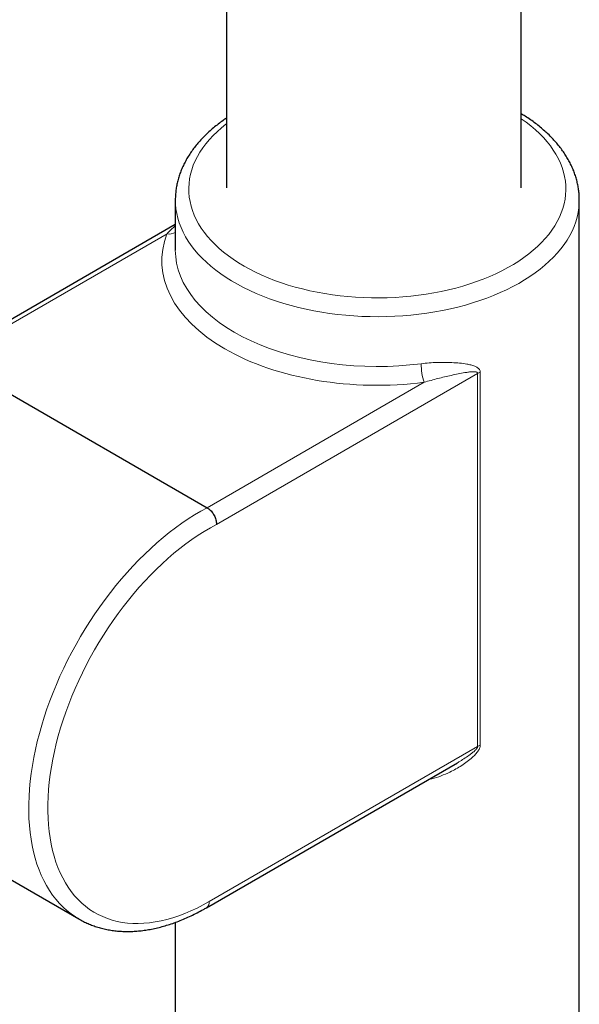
# Model space of a CAD drawing. Header units: millimetres. Extents: x 8 to 2385, y 12 to 2606.
# Tile 41 of 156: x 2221 to 2263, y 720 to 793. Entities that reach past the tile are written whole.
import ezdxf

# ---------------------------------------------------------------- set-up
doc = ezdxf.new("R2010")
doc.units = ezdxf.units.MM

msp = doc.modelspace()

# ---------------------------------------------------------------- linework, layer by layer
at = {"color": 7, "linetype": 'Continuous', "lineweight": 30}
for p, q in [((2236.41, 1378.488), (2236.41, 780.277)), ((2258.31, 780.277), (2258.31, 1376.521)), ((2232.617, 779.376), (2232.617, 775.678)), ((2262.617, 681.391), (2262.617, 779.376)), ((2262.617, 779.376), (2262.617, 779.367)), ((2232.617, 777.564), (2215.384, 767.604)), ((2215.888, 767.557), (2234.98, 756.535)), ((2234.932, 726.849), (2253.564, 737.605)), ((2206.36, 737.031), (2225.452, 726.009)), ((2225.452, 726.009), (2225.438, 726.018)), ((2232.617, 725.758), (2232.617, 681.391))]:
    msp.add_line(p, q, dxfattribs=at)
at = {"color": 252, "linetype": 'Continuous', "lineweight": 0}
for p, q in [((2231.999, 776.868), (2215.888, 767.557)), ((2255.063, 766.509), (2235.672, 755.302)), ((2255.063, 738.809), (2255.063, 766.509)), ((2255.261, 766.598), (2255.261, 738.897)), ((2234.98, 756.535), (2251.091, 765.846)), ((2235.139, 727.307), (2255.063, 738.809))]:
    msp.add_line(p, q, dxfattribs=at)
at = {"color": 252, "linetype": 'Continuous', "lineweight": 0, "flags": 128}
for points in [[(2236.41, 785.036), (2236.377, 785.011), (2236.038, 784.735), (2235.718, 784.451), (2235.42, 784.16), (2235.143, 783.862), (2234.887, 783.557), (2234.655, 783.246), (2234.444, 782.93), (2234.257, 782.609), (2234.094, 782.284), (2233.954, 781.955), (2233.838, 781.624), (2233.746, 781.289), (2233.679, 780.953), (2233.636, 780.615), (2233.617, 780.277), (2233.624, 779.939), (2233.654, 779.6), (2233.709, 779.263), (2233.789, 778.928), (2233.893, 778.595), (2234.021, 778.265), (2234.173, 777.938), (2234.348, 777.615), (2234.547, 777.296), (2234.768, 776.983), (2235.012, 776.675), (2235.278, 776.373), (2235.566, 776.078), (2235.875, 775.791), (2236.205, 775.511), (2236.555, 775.239), (2236.924, 774.976), (2237.311, 774.722), (2237.717, 774.478), (2238.14, 774.243), (2238.58, 774.019), (2239.036, 773.806), (2239.507, 773.605), (2239.992, 773.414), (2240.49, 773.236), (2241.001, 773.07), (2241.523, 772.916), (2242.057, 772.775), (2242.6, 772.647), (2243.151, 772.533), (2243.711, 772.431), (2244.277, 772.344), (2244.849, 772.27), (2245.427, 772.21), (2246.008, 772.164), (2246.591, 772.132), (2247.177, 772.114), (2247.763, 772.111), (2248.349, 772.121), (2248.934, 772.146), (2249.517, 772.185), (2250.096, 772.238), (2250.671, 772.305), (2251.24, 772.386), (2251.803, 772.48), (2252.359, 772.588), (2252.906, 772.709), (2253.445, 772.844), (2253.973, 772.991), (2254.489, 773.151), (2254.994, 773.324), (2255.486, 773.508), (2255.964, 773.704), (2256.427, 773.911), (2256.875, 774.13), (2257.307, 774.359), (2257.721, 774.598), (2258.118, 774.848), (2258.497, 775.106), (2258.856, 775.374), (2259.196, 775.65), (2259.515, 775.934), (2259.814, 776.225), (2260.091, 776.523), (2260.346, 776.828), (2260.579, 777.139), (2260.789, 777.455), (2260.976, 777.776), (2261.14, 778.101), (2261.28, 778.429), (2261.395, 778.761), (2261.487, 779.096), (2261.555, 779.432), (2261.598, 779.769), (2261.616, 780.108), (2261.61, 780.446), (2261.579, 780.784), (2261.524, 781.121), (2261.444, 781.457), (2261.34, 781.79), (2261.213, 782.12), (2261.061, 782.447), (2260.885, 782.77), (2260.687, 783.089), (2260.465, 783.402), (2260.221, 783.71), (2259.955, 784.012), (2259.667, 784.306), (2259.358, 784.594), (2259.028, 784.874), (2258.679, 785.146), (2258.31, 785.409)], [(2262.617, 779.367), (2262.612, 779.156), (2262.584, 778.806), (2262.532, 778.456), (2262.455, 778.108), (2262.354, 777.762), (2262.228, 777.418), (2262.079, 777.078), (2261.906, 776.742), (2261.709, 776.41), (2261.489, 776.082), (2261.247, 775.761), (2260.982, 775.445), (2260.695, 775.135), (2260.386, 774.833), (2260.057, 774.538), (2259.707, 774.251), (2259.337, 773.972), (2258.948, 773.702), (2258.541, 773.442), (2258.115, 773.191), (2257.672, 772.951), (2257.213, 772.721), (2256.738, 772.502), (2256.248, 772.294), (2255.744, 772.098), (2255.226, 771.914), (2254.696, 771.742), (2254.154, 771.582), (2253.602, 771.436), (2253.039, 771.302), (2252.468, 771.182), (2251.889, 771.075), (2251.303, 770.982), (2250.711, 770.903), (2250.113, 770.837), (2249.512, 770.786), (2248.907, 770.749), (2248.301, 770.726), (2247.693, 770.717), (2247.085, 770.722), (2246.478, 770.742), (2245.873, 770.775), (2245.27, 770.823), (2244.672, 770.885), (2244.078, 770.961), (2243.49, 771.051), (2242.909, 771.154), (2242.336, 771.271), (2241.771, 771.401), (2241.216, 771.544), (2240.672, 771.701), (2240.139, 771.869), (2239.618, 772.05), (2239.11, 772.244), (2238.616, 772.449), (2238.138, 772.665), (2237.674, 772.892), (2237.227, 773.13), (2236.797, 773.378), (2236.385, 773.636), (2235.991, 773.904), (2235.617, 774.18), (2235.262, 774.465), (2234.927, 774.758), (2234.614, 775.059), (2234.321, 775.367), (2234.051, 775.681), (2233.803, 776.001), (2233.577, 776.327), (2233.375, 776.658), (2233.195, 776.994), (2233.04, 777.333), (2232.909, 777.676), (2232.801, 778.021), (2232.718, 778.369), (2232.66, 778.718), (2232.626, 779.069), (2232.617, 779.377)], [(2225.438, 726.018), (2225.192, 726.169), (2224.876, 726.388), (2224.572, 726.628), (2224.283, 726.889), (2224.007, 727.17), (2223.746, 727.47), (2223.499, 727.79), (2223.267, 728.129), (2223.05, 728.486), (2222.85, 728.861), (2222.665, 729.253), (2222.496, 729.663), (2222.343, 730.089), (2222.207, 730.53), (2222.088, 730.987), (2221.986, 731.458), (2221.901, 731.943), (2221.833, 732.441), (2221.782, 732.952), (2221.749, 733.474), (2221.733, 734.008), (2221.734, 734.552), (2221.753, 735.105), (2221.789, 735.667), (2221.843, 736.238), (2221.913, 736.816), (2222.001, 737.4), (2222.107, 737.99), (2222.228, 738.585), (2222.367, 739.184), (2222.522, 739.786), (2222.694, 740.391), (2222.882, 740.998), (2223.085, 741.605), (2223.304, 742.212), (2223.538, 742.818), (2223.788, 743.422), (2224.052, 744.024), (2224.33, 744.623), (2224.622, 745.217), (2224.927, 745.807), (2225.245, 746.39), (2225.576, 746.967), (2225.919, 747.537), (2226.274, 748.098), (2226.64, 748.65), (2227.017, 749.193), (2227.404, 749.725), (2227.8, 750.246), (2228.206, 750.755), (2228.62, 751.252), (2229.042, 751.735), (2229.472, 752.204), (2229.908, 752.659), (2230.351, 753.098), (2230.799, 753.522), (2231.252, 753.929), (2231.709, 754.32), (2232.17, 754.693), (2232.635, 755.047), (2233.101, 755.384), (2233.57, 755.701), (2234.04, 755.999), (2234.51, 756.277), (2234.98, 756.535)], [(2235.672, 755.302), (2235.217, 755.053), (2234.762, 754.784), (2234.308, 754.495), (2233.855, 754.187), (2233.404, 753.86), (2232.955, 753.515), (2232.509, 753.153), (2232.067, 752.773), (2231.63, 752.376), (2231.198, 751.963), (2230.771, 751.535), (2230.35, 751.091), (2229.937, 750.634), (2229.531, 750.163), (2229.133, 749.679), (2228.743, 749.182), (2228.363, 748.674), (2227.993, 748.155), (2227.633, 747.627), (2227.283, 747.088), (2226.945, 746.542), (2226.619, 745.987), (2226.305, 745.426), (2226.004, 744.858), (2225.716, 744.286), (2225.441, 743.708), (2225.181, 743.127), (2224.934, 742.544), (2224.703, 741.958), (2224.486, 741.371), (2224.285, 740.783), (2224.099, 740.197), (2223.929, 739.611), (2223.776, 739.028), (2223.638, 738.448), (2223.517, 737.872), (2223.413, 737.301), (2223.326, 736.735), (2223.256, 736.175), (2223.203, 735.623), (2223.167, 735.078), (2223.148, 734.543), (2223.147, 734.017), (2223.163, 733.501), (2223.196, 732.996), (2223.246, 732.503), (2223.313, 732.022), (2223.397, 731.554), (2223.498, 731.101), (2223.616, 730.662), (2223.751, 730.237), (2223.902, 729.829), (2224.069, 729.437), (2224.252, 729.061), (2224.451, 728.704), (2224.665, 728.364), (2224.894, 728.042), (2225.137, 727.739), (2225.396, 727.456), (2225.668, 727.192), (2225.954, 726.949), (2226.253, 726.725), (2226.565, 726.523), (2226.889, 726.342), (2227.225, 726.182), (2227.572, 726.043), (2227.931, 725.926), (2228.299, 725.831), (2228.678, 725.759), (2229.066, 725.708), (2229.462, 725.68), (2229.867, 725.673), (2230.279, 725.689), (2230.699, 725.728), (2231.124, 725.788), (2231.556, 725.871), (2231.992, 725.976), (2232.433, 726.102), (2232.878, 726.25), (2233.327, 726.42), (2233.778, 726.611), (2234.231, 726.822), (2234.685, 727.055), (2235.139, 727.307)]]:
    msp.add_lwpolyline(points, dxfattribs=at)
at = {"color": 252, "linetype": 'Continuous', "lineweight": 0}
for centre, radius, start, end in [((2232.149, 777.852), 0.996, 261.32172, 298.01769), ((2255.346, 767.224), 4.473, 179.97438, 197.94107), ((2255.618, 765.535), 1.121, 108.59724, 119.67714), ((2255.618, 737.835), 1.121, 108.59724, 119.67714), ((2234.652, 727.252), 0.491, 304.85955, 6.45109)]:
    msp.add_arc(centre, radius, start, end, dxfattribs=at)
for centre, major_axis, ratio, start_param, end_param in [((2247.617, 774.867), (16, 0.008), 0.577621, 2.92247, 4.930934), ((2247.617, 775.683), (15, 0.008), 0.577643, 3.14316, 4.930915)]:
    msp.add_ellipse(centre, major_axis=major_axis, ratio=ratio, start_param=start_param, end_param=end_param, dxfattribs=at)
at = {"color": 7, "linetype": 'Continuous', "lineweight": 30}
msp.add_ellipse((2247.617, 775.683), major_axis=(15, 0.008), ratio=0.577643, start_param=3.141285, end_param=3.14316, dxfattribs=at)
for points, knots in [([(2262.614, 779.366), (2262.615, 779.42), (2262.617, 779.593), (2262.597, 779.883), (2262.555, 780.234), (2262.491, 780.584), (2262.405, 780.932), (2262.297, 781.278), (2262.168, 781.621), (2262.017, 781.96), (2261.844, 782.297), (2261.65, 782.628), (2261.435, 782.956), (2261.199, 783.278), (2260.943, 783.594), (2260.666, 783.904), (2260.369, 784.207), (2260.053, 784.502), (2259.718, 784.789), (2259.365, 785.068), (2258.994, 785.338), (2258.643, 785.576), (2258.409, 785.72), (2258.31, 785.78)], [0, 0, 0, 0, 0.022291, 0.07018, 0.118076, 0.166039, 0.214126, 0.262387, 0.310866, 0.359596, 0.408599, 0.457886, 0.507458, 0.557302, 0.6074, 0.657726, 0.708251, 0.758942, 0.809767, 0.860696, 0.911701, 0.962758, 1, 1, 1, 1]), ([(2236.41, 785.45), (2236.33, 785.396), (2236.12, 785.254), (2235.799, 785.015), (2235.447, 784.733), (2235.114, 784.442), (2234.8, 784.143), (2234.504, 783.836), (2234.229, 783.521), (2233.974, 783.2), (2233.741, 782.872), (2233.528, 782.539), (2233.338, 782.201), (2233.169, 781.859), (2233.023, 781.514), (2232.899, 781.165), (2232.797, 780.815), (2232.718, 780.463), (2232.66, 780.11), (2232.627, 779.756), (2232.614, 779.512), (2232.617, 779.385), (2232.617, 779.377)], [0, 0, 0, 0, 0.034123, 0.089041, 0.143927, 0.19876, 0.253511, 0.308148, 0.362637, 0.41694, 0.471021, 0.524845, 0.578383, 0.631615, 0.684527, 0.737121, 0.789409, 0.84142, 0.893189, 0.944768, 0.996213, 1, 1, 1, 1]), ([(2234.98, 756.535), (2235.019, 756.511), (2235.099, 756.46), (2235.213, 756.358), (2235.322, 756.237), (2235.42, 756.103), (2235.505, 755.956), (2235.575, 755.804), (2235.628, 755.647), (2235.663, 755.486), (2235.673, 755.371), (2235.672, 755.31), (2235.672, 755.302)], [0, 0, 0, 0, 0.105823, 0.214715, 0.320538, 0.429429, 0.535264, 0.644166, 0.750025, 0.858952, 0.980991, 1, 1, 1, 1]), ([(2225.438, 726.02), (2225.471, 726), (2225.613, 725.914), (2225.876, 725.782), (2226.225, 725.623), (2226.584, 725.486), (2226.953, 725.368), (2227.331, 725.27), (2227.718, 725.192), (2228.113, 725.134), (2228.516, 725.096), (2228.927, 725.079), (2229.345, 725.082), (2229.769, 725.106), (2230.2, 725.151), (2230.636, 725.216), (2231.076, 725.302), (2231.521, 725.409), (2231.97, 725.536), (2232.421, 725.683), (2232.875, 725.85), (2233.33, 726.037), (2233.786, 726.244), (2234.243, 726.47), (2234.625, 726.674), (2234.855, 726.805), (2234.932, 726.849)], [0, 0, 0, 0, 0.012922, 0.05545, 0.097979, 0.140545, 0.183188, 0.225943, 0.268841, 0.311906, 0.355156, 0.398603, 0.442249, 0.486093, 0.530126, 0.574333, 0.618698, 0.663201, 0.707823, 0.752541, 0.797338, 0.842194, 0.887094, 0.932022, 0.976968, 1, 1, 1, 1])]:
    msp.add_open_spline(points, degree=3, knots=knots, dxfattribs=at)
at = {"color": 252, "linetype": 'Continuous', "lineweight": 0}
for points, knots in [([(2232.617, 777.453), (2232.541, 777.392), (2232.395, 777.274), (2232.191, 777.076), (2232.063, 776.937), (2231.999, 776.868)], [0, 0, 0, 0, 0.350045, 0.674807, 1, 1, 1, 1]), ([(2250.873, 767.226), (2251.07, 767.249), (2251.466, 767.293), (2252.047, 767.323), (2252.615, 767.33), (2253.176, 767.314), (2253.729, 767.278), (2254.194, 767.218), (2254.568, 767.143), (2254.841, 767.059), (2255.038, 766.961), (2255.162, 766.858), (2255.234, 766.756), (2255.26, 766.662), (2255.261, 766.606), (2255.261, 766.598)], [0, 0, 0, 0, 0.112521, 0.225488, 0.338596, 0.451309, 0.571206, 0.691051, 0.763331, 0.835519, 0.897549, 0.929619, 0.961551, 0.994304, 1, 1, 1, 1]), ([(2251.091, 765.846), (2251.263, 765.896), (2251.607, 765.997), (2252.115, 766.129), (2252.617, 766.252), (2253.119, 766.367), (2253.621, 766.474), (2254.049, 766.554), (2254.399, 766.607), (2254.653, 766.633), (2254.841, 766.635), (2254.961, 766.616), (2255.023, 766.591), (2255.054, 766.554), (2255.063, 766.528), (2255.063, 766.513), (2255.063, 766.509)], [0, 0, 0, 0, 0.118102, 0.236517, 0.355702, 0.475089, 0.600693, 0.726562, 0.798833, 0.871305, 0.928167, 0.952706, 0.977447, 0.988806, 0.996881, 1, 1, 1, 1]), ([(2255.261, 738.897), (2255.254, 738.837), (2255.242, 738.739), (2255.176, 738.6), (2255.078, 738.437), (2254.914, 738.235), (2254.641, 737.969), (2254.301, 737.686), (2253.89, 737.399), (2253.46, 737.144), (2252.949, 736.88), (2252.352, 736.628), (2251.818, 736.444), (2251.501, 736.383), (2251.421, 736.368)], [0, 0, 0, 0, 0.043785, 0.071315, 0.098907, 0.165296, 0.231977, 0.335474, 0.439359, 0.543477, 0.647293, 0.797747, 0.948497, 1, 1, 1, 1]), ([(2255.063, 738.809), (2255.062, 738.795), (2255.058, 738.762), (2255.027, 738.701), (2254.979, 738.634), (2254.908, 738.555), (2254.822, 738.472), (2254.688, 738.355), (2254.463, 738.18), (2254.144, 737.959), (2253.826, 737.757), (2253.63, 737.645), (2253.563, 737.607)], [0, 0, 0, 0, 0.024086, 0.055866, 0.099914, 0.14557, 0.211924, 0.278755, 0.41391, 0.646669, 0.880184, 1, 1, 1, 1])]:
    msp.add_open_spline(points, degree=3, knots=knots, dxfattribs=at)

doc.saveas('drawing.dxf')
